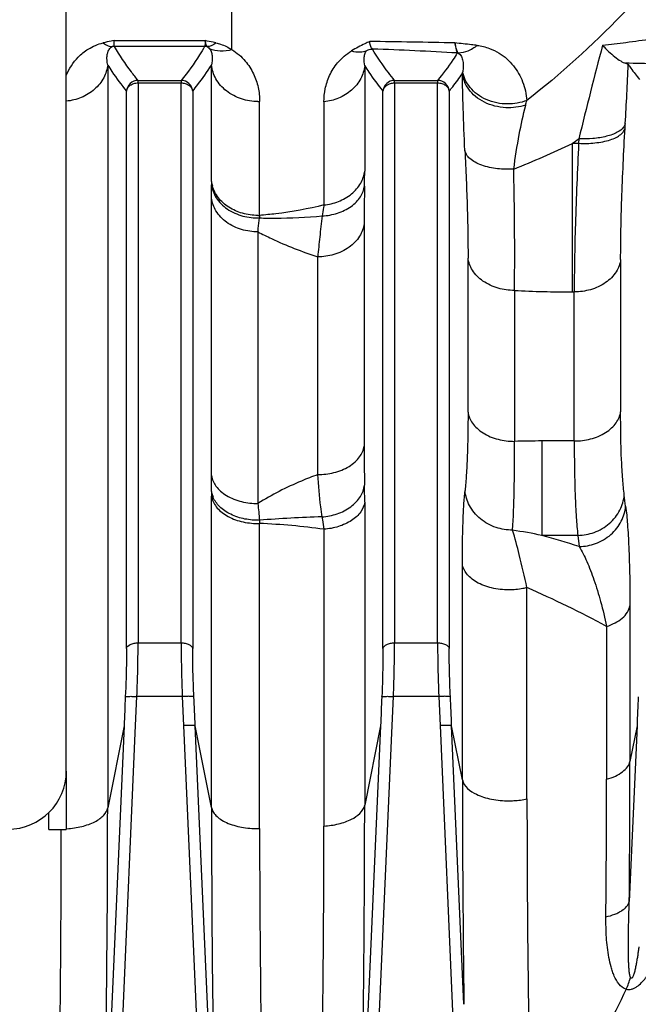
# Model space of a CAD drawing. Extents: x -1622 to 1181, y 8 to 1633.
# Tile 37 of 80: x -660 to -607, y 900 to 985. Entities that reach past the tile are written whole.
import ezdxf

# ---------------------------------------------------------------- set-up
doc = ezdxf.new("R2010")
doc.units = 0
doc.header["$LTSCALE"] = 65.395
doc.layers.get('0').update_dxf_attribs({"linetype": 'CONTINUOUS'})

msp = doc.modelspace()

# ---------------------------------------------------------------- linework, layer by layer
at = {"color": 3, "linetype": 'CONTINUOUS'}
for p, q in [((-656.495, 920.226), (-656.495, 990.709)), ((-656.495, 920.216), (-656.495, 915.216))]:
    msp.add_line(p, q, dxfattribs=at)
at = {"color": 9, "linetype": 'CONTINUOUS'}
for p, q in [((-642.296, 982.108), (-642.296, 985.575)), ((-652.403, 982.881), (-644.586, 982.881)), ((-644.631, 982.382), (-652.359, 982.382)), ((-652.949, 980.788), (-652.949, 917.06)), ((-644.045, 970.803), (-644.045, 980.781)), ((-630.904, 980.715), (-630.904, 971.688)), ((-650.34, 979.248), (-650.34, 931.211)), ((-650.34, 979.248), (-646.65, 979.248)), ((-650.337, 979.465), (-646.652, 979.465)), ((-646.65, 931.211), (-646.65, 979.248)), ((-628.34, 979.248), (-628.34, 931.211)), ((-628.34, 979.248), (-624.65, 979.248)), ((-628.338, 979.465), (-624.651, 979.465)), ((-624.65, 931.211), (-624.65, 979.248)), ((-651.335, 930.734), (-651.335, 978.545)), ((-645.655, 978.545), (-645.655, 930.734)), ((-629.335, 930.734), (-629.335, 978.545)), ((-623.655, 978.545), (-623.655, 930.734)), ((-639.918, 967.889), (-639.918, 977.66)), ((-634.398, 977.627), (-634.398, 968.784)), ((-613.088, 961.321), (-613.088, 974.069)), ((-613.088, 974.069), (-612.552, 974.069)), ((-644.041, 945.555), (-644.041, 969.361)), ((-630.949, 967.172), (-630.949, 948.096)), ((-640.06, 966.47), (-640.06, 943.168)), ((-634.929, 945.65), (-634.929, 964.331)), ((-622.041, 951.001), (-622.041, 964.228)), ((-608.949, 964.104), (-608.949, 951.038)), ((-618.06, 961.447), (-618.06, 948.501)), ((-613.088, 961.321), (-612.929, 961.321)), ((-612.929, 948.534), (-612.929, 961.321)), ((-612.929, 948.534), (-615.697, 948.534)), ((-615.697, 948.534), (-615.697, 940.434)), ((-644.045, 917.081), (-644.045, 943.812)), ((-630.904, 943.276), (-630.904, 917.286)), ((-639.918, 915.279), (-639.918, 941.458)), ((-634.398, 940.956), (-634.398, 915.5)), ((-612.619, 940.434), (-615.697, 940.434)), ((-612.619, 940.434), (-612.499, 939.48)), ((-622.521, 919.468), (-622.521, 937.934)), ((-616.983, 917.826), (-616.983, 935.951)), ((-608.153, 934.389), (-608.153, 921.05)), ((-610.156, 932.623), (-610.156, 919.51)), ((-650.34, 931.211), (-646.65, 931.211)), ((-628.34, 931.211), (-624.65, 931.211)), ((-650.551, 924.113), (-650.44, 926.615)), ((-646.55, 926.615), (-650.44, 926.615)), ((-646.55, 926.615), (-646.439, 924.113)), ((-628.551, 924.113), (-628.44, 926.615)), ((-624.55, 926.615), (-628.44, 926.615)), ((-624.55, 926.615), (-624.439, 924.113)), ((-653.622, 854.057), (-650.551, 924.113)), ((-651.546, 924.093), (-653.346, 883.032)), ((-651.546, 924.093), (-652.949, 917.06)), ((-646.439, 924.113), (-643.368, 854.057)), ((-643.654, 883.269), (-645.444, 924.093)), ((-644.045, 917.081), (-645.444, 924.093)), ((-629.546, 924.093), (-631.272, 884.715)), ((-631.168, 864.421), (-628.551, 924.113)), ((-629.546, 924.093), (-630.904, 917.286)), ((-624.439, 924.113), (-622.427, 878.23)), ((-622.397, 900.207), (-623.444, 924.093)), ((-622.521, 919.468), (-623.444, 924.093)), ((-607.546, 924.093), (-608.207, 909.018)), ((-607.546, 924.093), (-608.153, 921.05))]:
    msp.add_line(p, q, dxfattribs=at)
at = {"color": 2, "linetype": 'CONTINUOUS'}
for p, q in [((-650.34, 979.248), (-650.34, 979.465)), ((-646.65, 979.465), (-646.65, 979.248)), ((-628.34, 979.248), (-628.34, 979.465)), ((-624.65, 979.465), (-624.65, 979.248)), ((-608.572, 975.371), (-608.55, 975.766)), ((-612.53, 974.464), (-612.552, 974.069))]:
    msp.add_line(p, q, dxfattribs=at)
at = {"color": 7, "linetype": 'CONTINUOUS'}
for q in [(-657.995, 916.658), (-656.495, 915.216)]:
    msp.add_line((-657.995, 915.216), q, dxfattribs=at)
at = {"color": 2, "linetype": 'CONTINUOUS'}
for centre, radius, start, end in [((-652.355, 981.38), 1.003, 90.21513, 101.34235), ((-644.635, 981.38), 1.003, 78.65691, 89.79059), ((-622.965, 980.818), 1.001, 85.14467, 89.78293), ((-650.335, 978.462), 1.003, 90.11159, 175.25674), ((-646.654, 978.462), 1.003, 4.74134, 89.8802), ((-628.335, 978.462), 1.003, 90.13337, 175.25714), ((-624.654, 978.462), 1.003, 4.73958, 89.77529), ((-609.491, 976.045), 0.99, 323.82792, 326.45241), ((-641.408, 971.128), 2.657, 187.03345, 191.33338), ((-587.811, 970.805), 56.234, 180.00194, 180.31397), ((-641.367, 971.136), 2.698, 191.33441, 195.58931), ((-640.065, 972.829), 4.942, 270.0001, 271.69667), ((-619.028, 966.799), 20.918, 177.01249, 177.61591), ((-561.417, 943.817), 82.627, 179.73832, 180.00346), ((-642.111, 944.48), 1.954, 188.40592, 197.93894), ((-642.016, 944.511), 2.053, 197.92795, 202.68308), ((-640.065, 947.571), 6.115, 269.99989, 271.37098), ((-592.076, 943.653), 47.892, 182.29865, 182.6271)]:
    msp.add_arc(centre, radius, start, end, dxfattribs=at)
at = {"color": 9, "linetype": 'CONTINUOUS'}
for centre, radius, start, end in [((-644.306, -93.24), 1076.133, 88.874687, 89.263592), ((-203.398, 875.131), 421.018, 165.22837, 166.3532), ((-643.072, 630.924), 351.471, 86.71982, 87.9065), ((-941.727, 994.728), 333.716, 356.74255, 357.61442), ((-627.429, 981.023), 5.003, 348.8752, 350.40529), ((-640.065, 982.272), 4.614, 269.99998, 271.81713), ((-625.229, 979.437), 8.401, 345.5799, 348.3779), ((-645.125, 1040.263), 73.54, 291.54581, 295.82628), ((-656.826, 1036.359), 76.112, 305.07572, 305.59023), ((-698.274, 971.718), 67.37, 358.88642, 359.97447), ((-861.046, 969.312), 217.005, 0.01293, 0.3127), ((-460.957, 967.09), 169.993, 178.88163, 179.97237), ((-613.166, 1056.253), 94.932, 267.04442, 270.04693), ((-459.003, 948.054), 171.946, 179.9861, 181.10315), ((-615.71, 866.693), 81.841, 89.99044, 91.64556), ((-938.389, 945.57), 294.349, 359.73234, 359.99714), ((-704.663, 943.346), 73.759, 359.9462, 1.08619), ((-347.508, 969.024), 293.693, 185.05071, 185.33196), ((-642.354, 884.115), 57.395, 82.03262, 87.56786), ((-633.109, 851.067), 91.048, 78.97441, 80.58377), ((-646.022, 832.927), 111.702, 72.53545, 74.24716), ((-649.82, 859.904), 82.833, 61.38948, 66.64498), ((-1970.975, 921.115), 1362.822, 359.491392, 359.997244), ((937.144, 919.908), 1559.665, 180.016172, 180.723773), ((-1841.152, 919.575), 1230.996, 359.447589, 359.996976), ((786.999, 918.257), 1403.982, 180.0176, 180.787456), ((-2151.004, 917.518), 1498.055, 358.680937, 359.982511), ((931.529, 918.375), 1575.575, 180.04706, 181.276744), ((-2109.723, 917.717), 1478.819, 358.721274, 359.983321), ((-2087.326, 915.711), 1430.397, 358.65009, 359.980168), ((-656.932, 923.215), 7.956, 273.13445, 273.52097), ((-640.065, 923.275), 7.996, 269.99988, 271.0483), ((772.092, 916.551), 1412.011, 180.051627, 181.392152), ((-1959.752, 915.918), 1325.354, 358.605759, 359.981905), ((-614.471, 904.173), 6.573, 335.97427, 345.47965)]:
    msp.add_arc(centre, radius, start, end, dxfattribs=at)
at = {"color": 3, "linetype": 'CONTINUOUS'}
msp.add_arc((-661.495, 920.226), 5, 270, 360, dxfattribs=at)
at = {"color": 9, "linetype": 'CONTINUOUS'}
for points, knots in [([(-601.691, 993.312), (-603.928, 990.454), (-608.705, 984.928), (-614.109, 979.991), (-617, 977.744)], [0, 0, 0, 0, 0.497822, 1, 1, 1, 1]), ([(-601.567, 983.817), (-603.129, 983.527), (-605.435, 983.129), (-608.416, 982.7), (-609.831, 982.535), (-610.501, 982.476)], [0, 0, 0, 0, 0.527342, 0.776595, 1, 1, 1, 1]), ([(-656.495, 979.894), (-656.256, 980.47), (-655.706, 981.333), (-654.567, 982.258), (-653.781, 982.584), (-653.33, 982.688)], [0, 0, 0, 0, 0.428615, 0.682084, 1, 1, 1, 1]), ([(-650.337, 979.465), (-650.534, 979.704), (-651.269, 980.632), (-651.93, 981.621), (-652.359, 982.382)], [0, 0, 0, 0, 0.261655, 1, 1, 1, 1]), ([(-644.631, 982.382), (-644.77, 982.136), (-645.377, 981.119), (-646.08, 980.16), (-646.652, 979.465)], [0, 0, 0, 0, 0.239068, 1, 1, 1, 1]), ([(-643.66, 982.688), (-643.74, 982.707), (-644.048, 982.775), (-644.357, 982.837), (-644.586, 982.881)], [0, 0, 0, 0, 0.259493, 1, 1, 1, 1]), ([(-643.66, 982.688), (-643.78, 982.588), (-644.02, 982.426), (-644.309, 982.358), (-644.438, 982.363)], [0, 0, 0, 0, 0.547991, 1, 1, 1, 1]), ([(-643.66, 982.688), (-643.525, 982.657), (-643.047, 982.522), (-642.595, 982.302), (-642.296, 982.108)], [0, 0, 0, 0, 0.279963, 1, 1, 1, 1]), ([(-621.258, 982.471), (-621.418, 982.49), (-622.056, 982.563), (-622.694, 982.632), (-623.172, 982.686)], [0, 0, 0, 0, 0.250616, 1, 1, 1, 1]), ([(-621.258, 982.471), (-621.493, 982.268), (-621.999, 981.939), (-622.597, 981.813), (-622.88, 981.815)], [0, 0, 0, 0, 0.522822, 1, 1, 1, 1]), ([(-621.258, 982.471), (-620.899, 982.428), (-620.238, 982.27), (-619.137, 981.73), (-618.088, 980.786), (-617.279, 979.356), (-617.043, 978.291), (-617, 977.744)], [0, 0, 0, 0, 0.158028, 0.293034, 0.531957, 0.760694, 1, 1, 1, 1]), ([(-652.949, 980.788), (-652.979, 980.93), (-653.013, 981.179), (-653.01, 981.534), (-652.959, 981.844), (-652.859, 982.094), (-652.716, 982.271), (-652.612, 982.339), (-652.552, 982.363)], [0, 0, 0, 0, 0.250562, 0.432217, 0.61074, 0.791492, 0.888565, 1, 1, 1, 1]), ([(-644.438, 982.363), (-644.412, 982.353), (-644.321, 982.308), (-644.246, 982.236), (-644.201, 982.179)], [0, 0, 0, 0, 0.278449, 1, 1, 1, 1]), ([(-644.201, 982.179), (-644.129, 982.084), (-644.033, 981.861), (-643.96, 981.386), (-643.995, 981.02), (-644.045, 980.781)], [0, 0, 0, 0, 0.247967, 0.491791, 1, 1, 1, 1]), ([(-642.296, 982.108), (-642.617, 982.01), (-643.269, 981.909), (-643.919, 982.05), (-644.201, 982.179)], [0, 0, 0, 0, 0.520348, 1, 1, 1, 1]), ([(-642.296, 982.108), (-641.865, 981.845), (-641.14, 981.221), (-640.408, 980.075), (-640.004, 978.883), (-639.918, 978.066), (-639.918, 977.66)], [0, 0, 0, 0, 0.287865, 0.535112, 0.768205, 1, 1, 1, 1]), ([(-634.398, 977.627), (-634.398, 978.005), (-634.321, 978.779), (-633.947, 979.932), (-633.225, 981.093), (-632.481, 981.735), (-632.027, 982.006)], [0, 0, 0, 0, 0.218717, 0.44545, 0.694781, 1, 1, 1, 1]), ([(-630.904, 980.715), (-630.95, 980.936), (-630.983, 981.278), (-630.908, 981.731), (-630.8, 981.947), (-630.717, 982.033)], [0, 0, 0, 0, 0.492824, 0.73789, 1, 1, 1, 1]), ([(-628.34, 979.465), (-628.52, 979.687), (-629.2, 980.549), (-629.825, 981.457), (-630.232, 982.16)], [0, 0, 0, 0, 0.260203, 1, 1, 1, 1]), ([(-622.962, 981.819), (-623.084, 981.62), (-623.606, 980.807), (-624.188, 980.034), (-624.65, 979.465)], [0, 0, 0, 0, 0.241208, 1, 1, 1, 1]), ([(-622.88, 981.815), (-622.76, 981.754), (-622.625, 981.579), (-622.53, 981.326), (-622.464, 981.046), (-622.439, 980.663), (-622.468, 980.35), (-622.495, 980.189)], [0, 0, 0, 0, 0.230652, 0.346295, 0.465814, 0.720042, 1, 1, 1, 1]), ([(-652.949, 980.788), (-652.992, 980.411), (-653.239, 979.627), (-654.038, 978.633), (-655.178, 977.938), (-656.056, 977.726), (-656.495, 977.684)], [0, 0, 0, 0, 0.224255, 0.473984, 0.739012, 1, 1, 1, 1]), ([(-652.949, 980.788), (-652.832, 980.598), (-652.33, 979.825), (-651.774, 979.088), (-651.335, 978.545)], [0, 0, 0, 0, 0.241691, 1, 1, 1, 1]), ([(-645.655, 978.545), (-645.506, 978.729), (-644.936, 979.45), (-644.405, 980.202), (-644.045, 980.781)], [0, 0, 0, 0, 0.258207, 1, 1, 1, 1]), ([(-640.065, 977.658), (-640.536, 977.658), (-641.502, 977.806), (-642.79, 978.474), (-643.714, 979.519), (-643.998, 980.373), (-644.045, 980.781)], [0, 0, 0, 0, 0.257347, 0.523793, 0.775778, 1, 1, 1, 1]), ([(-630.904, 980.715), (-630.948, 980.338), (-631.195, 979.555), (-631.992, 978.57), (-633.112, 977.886), (-633.97, 977.672), (-634.398, 977.627)], [0, 0, 0, 0, 0.227578, 0.478589, 0.742315, 1, 1, 1, 1]), ([(-630.904, 980.715), (-630.789, 980.532), (-630.3, 979.785), (-629.761, 979.071), (-629.335, 978.545)], [0, 0, 0, 0, 0.241979, 1, 1, 1, 1]), ([(-601.568, 980.862), (-602.158, 980.862), (-604.48, 980.868), (-606.802, 980.898), (-608.533, 980.942)], [0, 0, 0, 0, 0.254326, 1, 1, 1, 1]), ([(-623.655, 978.545), (-623.554, 978.67), (-623.161, 979.163), (-622.786, 979.671), (-622.519, 980.057)], [0, 0, 0, 0, 0.255394, 1, 1, 1, 1]), ([(-617.093, 977.345), (-617.639, 977.171), (-618.546, 977.057), (-619.746, 977.237), (-620.636, 977.562), (-621.406, 978.057), (-621.994, 978.676), (-622.37, 979.354), (-622.492, 979.83), (-622.519, 980.057)], [0, 0, 0, 0, 0.25112, 0.389877, 0.529429, 0.663493, 0.787504, 0.899559, 1, 1, 1, 1]), ([(-622.307, 973.453), (-622.366, 974.665), (-622.459, 976.866), (-622.513, 979.068), (-622.519, 980.057)], [0, 0, 0, 0, 0.550932, 1, 1, 1, 1]), ([(-617, 977.744), (-617.526, 977.545), (-618.408, 977.388), (-619.59, 977.508), (-620.476, 977.788), (-621.256, 978.242), (-621.872, 978.829), (-622.291, 979.488), (-622.449, 979.96), (-622.495, 980.189)], [0, 0, 0, 0, 0.249005, 0.385792, 0.523704, 0.657232, 0.782198, 0.896526, 1, 1, 1, 1]), ([(-618.118, 971.862), (-617.986, 972.854), (-617.696, 974.692), (-617.307, 976.512), (-617.093, 977.345)], [0, 0, 0, 0, 0.537724, 1, 1, 1, 1]), ([(-608.949, 964.104), (-608.949, 965.817), (-608.865, 969.575), (-608.687, 973.329), (-608.572, 975.371)], [0, 0, 0, 0, 0.455938, 1, 1, 1, 1]), ([(-612.552, 974.069), (-612.667, 971.759), (-612.808, 968.425), (-612.91, 964.175), (-612.929, 962.237), (-612.929, 961.321)], [0, 0, 0, 0, 0.544039, 0.78467, 1, 1, 1, 1]), ([(-622.307, 973.453), (-622.225, 971.794), (-622.098, 968.72), (-622.041, 965.644), (-622.041, 964.228)], [0, 0, 0, 0, 0.539673, 1, 1, 1, 1]), ([(-618.118, 971.862), (-618.579, 971.833), (-619.283, 971.846), (-620.202, 971.992), (-620.854, 972.173), (-621.42, 972.42), (-621.868, 972.723), (-622.175, 973.067), (-622.283, 973.328), (-622.307, 973.453)], [0, 0, 0, 0, 0.290099, 0.439931, 0.583569, 0.714055, 0.826655, 0.920636, 1, 1, 1, 1]), ([(-634.398, 968.784), (-633.974, 968.826), (-633.125, 969.024), (-632.008, 969.659), (-631.203, 970.582), (-630.948, 971.329), (-630.904, 971.688)], [0, 0, 0, 0, 0.262609, 0.528807, 0.777841, 1, 1, 1, 1]), ([(-618.06, 961.447), (-618.047, 962.208), (-618.028, 964.252), (-618.043, 966.994), (-618.078, 969.705), (-618.105, 971.132), (-618.118, 971.862)], [0, 0, 0, 0, 0.219213, 0.588732, 0.789674, 1, 1, 1, 1]), ([(-634.547, 967.84), (-634.105, 967.864), (-633.44, 967.981), (-632.622, 968.309), (-632.068, 968.634), (-631.607, 969.028), (-631.156, 969.587), (-630.961, 970.086), (-630.917, 970.41)], [0, 0, 0, 0, 0.277537, 0.416869, 0.551275, 0.677696, 0.794787, 1, 1, 1, 1]), ([(-640.06, 966.47), (-640.531, 966.47), (-641.487, 966.604), (-642.769, 967.213), (-643.701, 968.174), (-643.993, 968.977), (-644.041, 969.357)], [0, 0, 0, 0, 0.264939, 0.535396, 0.784334, 1, 1, 1, 1]), ([(-634.398, 968.784), (-635.756, 968.446), (-637.596, 968.105), (-639.453, 967.924), (-639.918, 967.889)], [0, 0, 0, 0, 0.749804, 1, 1, 1, 1]), ([(-634.398, 968.784), (-634.41, 968.71), (-634.46, 968.395), (-634.51, 968.081), (-634.547, 967.84)], [0, 0, 0, 0, 0.234851, 1, 1, 1, 1]), ([(-640.06, 966.47), (-640.049, 966.569), (-640.005, 966.968), (-639.962, 967.368), (-639.928, 967.669)], [0, 0, 0, 0, 0.246916, 1, 1, 1, 1]), ([(-639.928, 967.669), (-639.48, 967.656), (-637.685, 967.635), (-635.889, 967.721), (-634.547, 967.84)], [0, 0, 0, 0, 0.2497, 1, 1, 1, 1]), ([(-634.547, 967.84), (-634.629, 967.239), (-634.753, 966.069), (-634.882, 964.899), (-634.929, 964.331)], [0, 0, 0, 0, 0.515235, 1, 1, 1, 1]), ([(-630.949, 967.172), (-630.997, 966.796), (-631.294, 966), (-632.231, 965.056), (-633.51, 964.462), (-634.461, 964.331), (-634.929, 964.331)], [0, 0, 0, 0, 0.215058, 0.463985, 0.734878, 1, 1, 1, 1]), ([(-640.06, 966.47), (-639.679, 966.27), (-638.016, 965.448), (-636.281, 964.778), (-634.929, 964.331)], [0, 0, 0, 0, 0.232484, 1, 1, 1, 1]), ([(-618.06, 961.447), (-618.533, 961.447), (-619.487, 961.577), (-620.766, 962.161), (-621.698, 963.085), (-621.993, 963.862), (-622.041, 964.228)], [0, 0, 0, 0, 0.269618, 0.542298, 0.789347, 1, 1, 1, 1]), ([(-608.949, 964.099), (-608.997, 963.731), (-609.295, 962.95), (-610.233, 962.028), (-611.51, 961.449), (-612.461, 961.321), (-612.929, 961.321)], [0, 0, 0, 0, 0.212115, 0.459972, 0.732187, 1, 1, 1, 1]), ([(-622.041, 951.001), (-622.041, 949.728), (-622.064, 947.93), (-622.175, 945.688), (-622.253, 944.72), (-622.299, 944.277)], [0, 0, 0, 0, 0.5673, 0.801488, 1, 1, 1, 1]), ([(-622.041, 951.007), (-621.993, 950.672), (-621.77, 950.156), (-621.268, 949.593), (-620.56, 949.056), (-619.472, 948.614), (-618.53, 948.501), (-618.06, 948.501)], [0, 0, 0, 0, 0.200131, 0.317045, 0.444975, 0.722286, 1, 1, 1, 1]), ([(-612.929, 948.534), (-612.462, 948.534), (-611.522, 948.648), (-610.435, 949.088), (-609.726, 949.623), (-609.221, 950.188), (-608.997, 950.705), (-608.949, 951.041)], [0, 0, 0, 0, 0.276686, 0.55374, 0.681841, 0.799063, 1, 1, 1, 1]), ([(-608.639, 943.887), (-608.696, 944.339), (-608.79, 945.344), (-608.923, 947.728), (-608.949, 949.66), (-608.949, 951.038)], [0, 0, 0, 0, 0.190778, 0.422617, 1, 1, 1, 1]), ([(-634.929, 945.65), (-634.463, 945.65), (-633.526, 945.76), (-632.44, 946.187), (-631.729, 946.71), (-631.224, 947.26), (-630.998, 947.766), (-630.949, 948.096)], [0, 0, 0, 0, 0.278354, 0.556523, 0.684594, 0.801292, 1, 1, 1, 1]), ([(-618.213, 940.888), (-618.142, 941.983), (-618.058, 944.521), (-618.05, 947.06), (-618.06, 948.501)], [0, 0, 0, 0, 0.432565, 1, 1, 1, 1]), ([(-612.93, 948.534), (-612.93, 946.974), (-612.903, 944.786), (-612.771, 942.086), (-612.676, 940.946), (-612.619, 940.434)], [0, 0, 0, 0, 0.577308, 0.809203, 1, 1, 1, 1]), ([(-644.041, 945.561), (-643.992, 945.239), (-643.767, 944.744), (-643.265, 944.209), (-642.555, 943.696), (-641.467, 943.276), (-640.529, 943.168), (-640.06, 943.168)], [0, 0, 0, 0, 0.1954, 0.311109, 0.438848, 0.718411, 1, 1, 1, 1]), ([(-634.929, 945.65), (-635.4, 945.478), (-637.17, 944.783), (-638.879, 943.92), (-640.06, 943.168)], [0, 0, 0, 0, 0.263518, 1, 1, 1, 1]), ([(-634.565, 942.022), (-634.604, 942.312), (-634.751, 943.518), (-634.861, 944.729), (-634.929, 945.65)], [0, 0, 0, 0, 0.240069, 1, 1, 1, 1]), ([(-634.565, 942.022), (-634.125, 942.053), (-633.249, 942.225), (-632.257, 942.724), (-631.622, 943.288), (-631.16, 943.879), (-630.962, 944.403), (-630.917, 944.744)], [0, 0, 0, 0, 0.27057, 0.54172, 0.669363, 0.788729, 1, 1, 1, 1]), ([(-622.521, 937.934), (-622.521, 939.157), (-622.502, 940.872), (-622.408, 942.986), (-622.341, 943.878), (-622.299, 944.277)], [0, 0, 0, 0, 0.577552, 0.810246, 1, 1, 1, 1]), ([(-618.213, 940.887), (-618.695, 940.884), (-619.693, 941.042), (-620.809, 941.656), (-621.522, 942.373), (-622.046, 943.158), (-622.255, 943.836), (-622.299, 944.278)], [0, 0, 0, 0, 0.249275, 0.513299, 0.644033, 0.769967, 1, 1, 1, 1]), ([(-612.619, 940.434), (-612.145, 940.442), (-611.165, 940.622), (-610.08, 941.253), (-609.39, 941.977), (-608.882, 942.767), (-608.681, 943.445), (-608.639, 943.887)], [0, 0, 0, 0, 0.247944, 0.510667, 0.6413, 0.767669, 1, 1, 1, 1]), ([(-630.904, 943.276), (-630.949, 942.982), (-631.148, 942.533), (-631.588, 942.041), (-632.034, 941.692), (-632.565, 941.403), (-633.347, 941.104), (-633.977, 940.989), (-634.398, 940.956)], [0, 0, 0, 0, 0.198653, 0.3142, 0.440497, 0.575965, 0.717217, 1, 1, 1, 1]), ([(-612.499, 939.48), (-612.025, 939.488), (-611.044, 939.669), (-609.959, 940.301), (-609.269, 941.025), (-608.761, 941.816), (-608.56, 942.495), (-608.519, 942.937)], [0, 0, 0, 0, 0.247918, 0.510657, 0.641303, 0.76768, 1, 1, 1, 1]), ([(-608.519, 942.937), (-608.453, 942.425), (-608.347, 941.262), (-608.189, 938.413), (-608.153, 936.075), (-608.153, 934.389)], [0, 0, 0, 0, 0.180879, 0.409293, 1, 1, 1, 1]), ([(-634.565, 942.022), (-635.46, 941.999), (-637.249, 941.927), (-639.037, 941.808), (-639.93, 941.732)], [0, 0, 0, 0, 0.499447, 1, 1, 1, 1]), ([(-634.565, 942.022), (-634.55, 941.938), (-634.489, 941.583), (-634.436, 941.227), (-634.398, 940.956)], [0, 0, 0, 0, 0.237602, 1, 1, 1, 1]), ([(-616.983, 935.951), (-617.192, 936.897), (-617.578, 938.549), (-618.007, 940.19), (-618.212, 940.887)], [0, 0, 0, 0, 0.571436, 1, 1, 1, 1]), ([(-612.499, 939.48), (-612.259, 939.068), (-611.801, 938.13), (-611.195, 936.55), (-610.625, 934.686), (-610.304, 933.341), (-610.156, 932.623)], [0, 0, 0, 0, 0.196553, 0.429672, 0.697696, 1, 1, 1, 1]), ([(-618.541, 935.76), (-619.035, 935.76), (-619.996, 935.865), (-621.102, 936.27), (-621.799, 936.749), (-622.171, 937.13), (-622.414, 937.527), (-622.499, 937.803), (-622.521, 937.934)], [0, 0, 0, 0, 0.304864, 0.591448, 0.71558, 0.823983, 0.917724, 1, 1, 1, 1]), ([(-616.983, 935.951), (-617.1, 935.921), (-617.612, 935.807), (-618.138, 935.76), (-618.541, 935.76)], [0, 0, 0, 0, 0.230079, 1, 1, 1, 1]), ([(-610.156, 932.623), (-609.908, 932.704), (-609.434, 932.897), (-608.815, 933.297), (-608.354, 933.794), (-608.187, 934.195), (-608.153, 934.389)], [0, 0, 0, 0, 0.280539, 0.547258, 0.787497, 1, 1, 1, 1]), ([(-651.335, 930.735), (-651.306, 930.888), (-651.104, 931.045), (-650.856, 931.139), (-650.632, 931.196), (-650.456, 931.211), (-650.34, 931.211)], [0, 0, 0, 0, 0.404571, 0.547236, 0.698361, 1, 1, 1, 1]), ([(-650.44, 926.615), (-650.424, 927.018), (-650.369, 928.549), (-650.34, 930.082), (-650.34, 931.211)], [0, 0, 0, 0, 0.263044, 1, 1, 1, 1]), ([(-646.65, 931.211), (-646.534, 931.211), (-646.358, 931.196), (-646.134, 931.139), (-645.886, 931.045), (-645.684, 930.888), (-645.655, 930.735)], [0, 0, 0, 0, 0.301639, 0.452764, 0.595429, 1, 1, 1, 1]), ([(-646.65, 931.211), (-646.65, 930.854), (-646.64, 929.321), (-646.597, 927.789), (-646.55, 926.615)], [0, 0, 0, 0, 0.233224, 1, 1, 1, 1]), ([(-629.335, 930.735), (-629.306, 930.888), (-629.104, 931.045), (-628.856, 931.139), (-628.632, 931.196), (-628.456, 931.211), (-628.34, 931.211)], [0, 0, 0, 0, 0.404571, 0.547236, 0.698361, 1, 1, 1, 1]), ([(-628.44, 926.615), (-628.424, 927.018), (-628.369, 928.549), (-628.34, 930.082), (-628.34, 931.211)], [0, 0, 0, 0, 0.263044, 1, 1, 1, 1]), ([(-624.65, 931.211), (-624.65, 930.854), (-624.64, 929.321), (-624.597, 927.789), (-624.55, 926.615)], [0, 0, 0, 0, 0.233224, 1, 1, 1, 1]), ([(-624.65, 931.211), (-624.534, 931.211), (-624.358, 931.196), (-624.134, 931.139), (-623.886, 931.045), (-623.684, 930.888), (-623.655, 930.735)], [0, 0, 0, 0, 0.301639, 0.452764, 0.595429, 1, 1, 1, 1]), ([(-651.335, 930.734), (-651.335, 930.412), (-651.345, 929.032), (-651.387, 927.653), (-651.435, 926.595)], [0, 0, 0, 0, 0.233209, 1, 1, 1, 1]), ([(-645.555, 926.595), (-645.571, 926.958), (-645.626, 928.337), (-645.655, 929.717), (-645.655, 930.734)], [0, 0, 0, 0, 0.263006, 1, 1, 1, 1]), ([(-629.335, 930.734), (-629.335, 930.412), (-629.345, 929.032), (-629.387, 927.653), (-629.435, 926.595)], [0, 0, 0, 0, 0.233209, 1, 1, 1, 1]), ([(-623.555, 926.595), (-623.571, 926.958), (-623.626, 928.337), (-623.655, 929.717), (-623.655, 930.734)], [0, 0, 0, 0, 0.263006, 1, 1, 1, 1]), ([(-651.435, 926.596), (-651.426, 926.602), (-651.393, 926.609), (-651.33, 926.618), (-651.233, 926.623), (-651.106, 926.627), (-650.954, 926.628), (-650.73, 926.626), (-650.556, 926.62), (-650.44, 926.615)], [0, 0, 0, 0, 0.032317, 0.096482, 0.194812, 0.324121, 0.478887, 0.649697, 1, 1, 1, 1]), ([(-645.555, 926.596), (-645.564, 926.602), (-645.596, 926.609), (-645.66, 926.618), (-645.757, 926.623), (-645.884, 926.627), (-646.035, 926.628), (-646.26, 926.626), (-646.434, 926.62), (-646.55, 926.615)], [0, 0, 0, 0, 0.032317, 0.096482, 0.194812, 0.324121, 0.478887, 0.649697, 1, 1, 1, 1]), ([(-629.435, 926.596), (-629.426, 926.602), (-629.393, 926.609), (-629.33, 926.618), (-629.233, 926.623), (-629.106, 926.627), (-628.954, 926.628), (-628.73, 926.626), (-628.556, 926.62), (-628.44, 926.615)], [0, 0, 0, 0, 0.032317, 0.096482, 0.194812, 0.324121, 0.478887, 0.649697, 1, 1, 1, 1]), ([(-623.555, 926.596), (-623.564, 926.602), (-623.596, 926.609), (-623.66, 926.618), (-623.757, 926.623), (-623.884, 926.627), (-624.035, 926.628), (-624.26, 926.626), (-624.434, 926.62), (-624.55, 926.615)], [0, 0, 0, 0, 0.032317, 0.096482, 0.194812, 0.324121, 0.478887, 0.649697, 1, 1, 1, 1]), ([(-610.156, 919.51), (-609.897, 919.583), (-609.416, 919.756), (-608.795, 920.113), (-608.349, 920.541), (-608.186, 920.886), (-608.153, 921.05)], [0, 0, 0, 0, 0.305505, 0.579586, 0.809961, 1, 1, 1, 1]), ([(-622.521, 919.468), (-622.408, 918.901), (-621.639, 918.328), (-620.692, 917.967), (-620.005, 917.792), (-619.281, 917.689), (-618.787, 917.667), (-618.541, 917.667)], [0, 0, 0, 0, 0.378605, 0.521206, 0.676947, 0.839022, 1, 1, 1, 1]), ([(-618.541, 917.667), (-618.4, 917.667), (-617.878, 917.68), (-617.357, 917.745), (-616.983, 917.824)], [0, 0, 0, 0, 0.269281, 1, 1, 1, 1]), ([(-656.444, 915.274), (-656.016, 915.3), (-655.383, 915.389), (-654.588, 915.625), (-654.062, 915.85), (-653.621, 916.117), (-653.203, 916.482), (-652.995, 916.831), (-652.949, 917.06)], [0, 0, 0, 0, 0.309769, 0.459658, 0.59873, 0.722986, 0.830504, 1, 1, 1, 1]), ([(-644.045, 917.081), (-644.021, 916.963), (-643.923, 916.714), (-643.655, 916.372), (-643.256, 916.054), (-642.535, 915.666), (-641.451, 915.358), (-640.532, 915.279), (-640.065, 915.279)], [0, 0, 0, 0, 0.077955, 0.169543, 0.278684, 0.405606, 0.697608, 1, 1, 1, 1]), ([(-634.398, 915.5), (-633.978, 915.525), (-633.354, 915.612), (-632.563, 915.845), (-631.705, 916.201), (-631.011, 916.749), (-630.904, 917.286)], [0, 0, 0, 0, 0.308083, 0.458587, 0.599354, 1, 1, 1, 1]), ([(-638.903, 848.23), (-638.234, 848.688), (-636.99, 849.742), (-635.292, 851.485), (-633.687, 853.317), (-631.63, 855.827), (-629.162, 859.047), (-626.29, 862.978), (-623.48, 866.953), (-620.719, 870.962), (-618, 875), (-614.428, 880.419), (-610.06, 887.256), (-604.983, 895.563), (-600.09, 903.98), (-596.966, 909.669), (-595.444, 912.535)], [0, 0, 0, 0, 0.031233, 0.062484, 0.093737, 0.12499, 0.187494, 0.249998, 0.312502, 0.375005, 0.437507, 0.500009, 0.62501, 0.750009, 0.875006, 1, 1, 1, 1]), ([(-610.213, 907.707), (-609.956, 907.768), (-609.585, 907.878), (-609.129, 908.08), (-608.646, 908.352), (-608.281, 908.697), (-608.207, 909.018)], [0, 0, 0, 0, 0.319763, 0.466498, 0.601151, 1, 1, 1, 1]), ([(-608.108, 902.525), (-608.124, 902.554), (-608.148, 902.628), (-608.187, 902.809), (-608.219, 903.082), (-608.246, 903.442), (-608.264, 903.831), (-608.276, 904.237), (-608.286, 904.795), (-608.288, 905.507), (-608.279, 906.373), (-608.262, 907.249), (-608.238, 908.132), (-608.218, 908.722), (-608.207, 909.018)], [0, 0, 0, 0, 0.015305, 0.035581, 0.085273, 0.141743, 0.202139, 0.264695, 0.328705, 0.45961, 0.592912, 0.727707, 0.863497, 1, 1, 1, 1]), ([(-608.468, 901.497), (-608.957, 901.639), (-609.371, 902.29), (-609.648, 903.011), (-609.814, 903.547), (-609.968, 904.237), (-610.093, 905.087), (-610.198, 906.245), (-610.218, 907.121), (-610.213, 907.707)], [0, 0, 0, 0, 0.228413, 0.289923, 0.352271, 0.478853, 0.607342, 0.737226, 1, 1, 1, 1]), ([(-607.383, 905.137), (-607.4, 905.015), (-607.434, 904.772), (-607.488, 904.408), (-607.546, 904.044), (-607.599, 903.742), (-607.645, 903.501), (-607.682, 903.32), (-607.722, 903.14), (-607.766, 902.961), (-607.809, 902.813), (-607.848, 902.697), (-607.882, 902.611), (-607.916, 902.543), (-607.95, 902.493), (-607.98, 902.462), (-608.02, 902.444), (-608.06, 902.46), (-608.087, 902.49), (-608.102, 902.513), (-608.108, 902.525)], [0, 0, 0, 0, 0.126069, 0.252171, 0.378315, 0.504509, 0.567629, 0.630768, 0.693924, 0.757095, 0.820262, 0.851825, 0.88333, 0.91464, 0.930091, 0.945091, 0.958958, 0.972117, 0.985825, 1, 1, 1, 1]), ([(-608.468, 901.497), (-608.396, 901.48), (-608.243, 901.46), (-608.009, 901.498), (-607.778, 901.59), (-607.482, 901.769), (-607.149, 902.062), (-606.798, 902.464), (-606.48, 902.897), (-606.089, 903.497), (-605.824, 903.965), (-605.654, 904.28)], [0, 0, 0, 0, 0.052895, 0.109281, 0.168836, 0.230549, 0.357066, 0.485285, 0.613955, 0.742708, 1, 1, 1, 1]), ([(-608.468, 901.497), (-609.663, 899.085), (-612.09, 894.275), (-615.831, 887.102), (-619.667, 879.965), (-622.94, 874.051), (-625.611, 869.344), (-627.643, 865.831), (-629.709, 862.339), (-631.471, 859.456), (-632.916, 857.176), (-634.022, 855.485), (-635.159, 853.822), (-636.339, 852.198), (-637.379, 850.897), (-638.263, 849.912), (-638.96, 849.22), (-639.7, 848.59), (-640.497, 848.057), (-641.364, 847.677), (-641.988, 847.581), (-642.296, 847.581)], [0, 0, 0, 0, 0.125293, 0.250838, 0.376595, 0.50251, 0.565502, 0.628497, 0.691469, 0.754376, 0.785785, 0.817141, 0.848422, 0.879583, 0.910546, 0.925918, 0.941163, 0.956247, 0.971103, 0.985673, 1, 1, 1, 1])]:
    msp.add_open_spline(points, degree=3, knots=knots, dxfattribs=at)
at = {"color": 2, "linetype": 'CONTINUOUS'}
for points, knots in [([(-652.403, 982.881), (-652.482, 982.866), (-652.791, 982.806), (-653.1, 982.741), (-653.33, 982.688)], [0, 0, 0, 0, 0.2522, 1, 1, 1, 1]), ([(-653.33, 982.688), (-653.206, 982.586), (-652.966, 982.424), (-652.677, 982.358), (-652.552, 982.363)], [0, 0, 0, 0, 0.56194, 1, 1, 1, 1]), ([(-652.358, 982.382), (-652.369, 982.399), (-652.382, 982.454), (-652.395, 982.556), (-652.402, 982.704), (-652.403, 982.818), (-652.403, 982.881)], [0, 0, 0, 0, 0.119519, 0.325614, 0.619679, 1, 1, 1, 1]), ([(-644.586, 982.881), (-644.586, 982.818), (-644.588, 982.704), (-644.595, 982.556), (-644.608, 982.454), (-644.621, 982.399), (-644.632, 982.382)], [0, 0, 0, 0, 0.380321, 0.674386, 0.880481, 1, 1, 1, 1]), ([(-644.475, 982.437), (-644.496, 982.495), (-644.536, 982.643), (-644.568, 982.792), (-644.586, 982.881)], [0, 0, 0, 0, 0.404357, 1, 1, 1, 1]), ([(-644.438, 982.363), (-644.441, 982.367), (-644.456, 982.391), (-644.467, 982.416), (-644.475, 982.437)], [0, 0, 0, 0, 0.19715, 1, 1, 1, 1]), ([(-630.476, 982.804), (-630.614, 982.743), (-631.143, 982.5), (-631.658, 982.226), (-632.027, 982.006)], [0, 0, 0, 0, 0.260641, 1, 1, 1, 1]), ([(-630.232, 982.16), (-630.262, 982.177), (-630.32, 982.241), (-630.383, 982.377), (-630.437, 982.571), (-630.463, 982.72), (-630.476, 982.804)], [0, 0, 0, 0, 0.147599, 0.354982, 0.636665, 1, 1, 1, 1]), ([(-623.172, 982.686), (-623.152, 982.573), (-623.116, 982.375), (-623.062, 982.117), (-623.013, 981.942), (-622.982, 981.848), (-622.962, 981.819)], [0, 0, 0, 0, 0.383253, 0.676103, 0.880743, 1, 1, 1, 1]), ([(-622.948, 981.93), (-622.991, 982.025), (-623.073, 982.276), (-623.135, 982.532), (-623.172, 982.686)], [0, 0, 0, 0, 0.397253, 1, 1, 1, 1]), ([(-632.027, 982.006), (-631.796, 981.939), (-631.351, 981.866), (-630.904, 981.954), (-630.717, 982.033)], [0, 0, 0, 0, 0.542418, 1, 1, 1, 1]), ([(-630.717, 982.033), (-630.679, 982.055), (-630.526, 982.126), (-630.356, 982.16), (-630.232, 982.16)], [0, 0, 0, 0, 0.261767, 1, 1, 1, 1]), ([(-622.914, 981.864), (-622.917, 981.868), (-622.929, 981.89), (-622.94, 981.913), (-622.948, 981.93)], [0, 0, 0, 0, 0.226381, 1, 1, 1, 1]), ([(-622.88, 981.815), (-622.883, 981.819), (-622.896, 981.834), (-622.907, 981.85), (-622.914, 981.864)], [0, 0, 0, 0, 0.221459, 1, 1, 1, 1]), ([(-651.335, 978.545), (-651.322, 978.642), (-651.246, 978.839), (-651.014, 979.068), (-650.699, 979.215), (-650.461, 979.248), (-650.34, 979.248)], [0, 0, 0, 0, 0.221944, 0.462608, 0.724584, 1, 1, 1, 1]), ([(-646.65, 979.248), (-646.529, 979.248), (-646.291, 979.215), (-645.976, 979.068), (-645.744, 978.839), (-645.667, 978.642), (-645.655, 978.545)], [0, 0, 0, 0, 0.275416, 0.537392, 0.778056, 1, 1, 1, 1]), ([(-629.335, 978.545), (-629.322, 978.642), (-629.246, 978.839), (-629.014, 979.068), (-628.699, 979.215), (-628.461, 979.248), (-628.34, 979.248)], [0, 0, 0, 0, 0.221944, 0.462608, 0.724584, 1, 1, 1, 1]), ([(-624.65, 979.248), (-624.529, 979.248), (-624.291, 979.215), (-623.976, 979.068), (-623.744, 978.839), (-623.667, 978.642), (-623.655, 978.545)], [0, 0, 0, 0, 0.275416, 0.537392, 0.778056, 1, 1, 1, 1]), ([(-608.55, 975.766), (-608.555, 975.743), (-608.58, 975.649), (-608.625, 975.56), (-608.666, 975.498)], [0, 0, 0, 0, 0.235444, 1, 1, 1, 1]), ([(-612.552, 974.069), (-612.086, 974.047), (-611.385, 974.062), (-610.484, 974.196), (-609.872, 974.35), (-609.356, 974.554), (-608.958, 974.796), (-608.69, 975.066), (-608.593, 975.273), (-608.572, 975.371)], [0, 0, 0, 0, 0.317118, 0.473545, 0.618184, 0.744528, 0.849053, 0.93234, 1, 1, 1, 1]), ([(-608.692, 975.46), (-608.831, 975.271), (-609.16, 975.035), (-609.676, 974.808), (-610.37, 974.599), (-611.333, 974.456), (-612.129, 974.445), (-612.53, 974.464)], [0, 0, 0, 0, 0.173019, 0.286337, 0.41553, 0.704586, 1, 1, 1, 1]), ([(-644.044, 970.497), (-644.02, 970.311), (-643.927, 969.929), (-643.552, 969.171), (-642.71, 968.344), (-641.386, 967.765), (-640.407, 967.655), (-639.928, 967.669)], [0, 0, 0, 0, 0.103241, 0.215169, 0.464157, 0.735591, 1, 1, 1, 1]), ([(-640.065, 967.887), (-640.51, 967.887), (-641.389, 968.005), (-642.574, 968.526), (-643.494, 969.339), (-643.865, 970.049), (-643.966, 970.411)], [0, 0, 0, 0, 0.269519, 0.529162, 0.772575, 1, 1, 1, 1]), ([(-644.045, 943.812), (-644.02, 943.65), (-643.921, 943.322), (-643.643, 942.87), (-643.246, 942.462), (-642.556, 941.978), (-641.482, 941.565), (-640.547, 941.456), (-640.065, 941.456)], [0, 0, 0, 0, 0.098786, 0.203577, 0.316776, 0.439294, 0.709014, 1, 1, 1, 1]), ([(-639.93, 941.732), (-640.346, 941.724), (-641.192, 941.795), (-642.377, 942.176), (-643.347, 942.816), (-643.784, 943.415), (-643.911, 943.719)], [0, 0, 0, 0, 0.266706, 0.539426, 0.789276, 1, 1, 1, 1])]:
    msp.add_open_spline(points, degree=3, knots=knots, dxfattribs=at)
at = {"color": 6, "linetype": 'CONTINUOUS'}
for points, knots in [([(-610.501, 982.476), (-610.334, 982.293), (-609.994, 981.949), (-609.475, 981.498), (-609.051, 981.19), (-608.74, 981.017), (-608.599, 980.959), (-608.533, 980.942)], [0, 0, 0, 0, 0.296262, 0.575758, 0.818855, 0.919073, 1, 1, 1, 1]), ([(-608.533, 980.942), (-608.48, 980.928), (-608.409, 980.907), (-608.332, 980.869), (-608.307, 980.848), (-608.3, 980.838)], [0, 0, 0, 0, 0.636104, 0.849556, 1, 1, 1, 1]), ([(-608.3, 980.838), (-608.225, 980.73), (-607.914, 980.294), (-607.588, 979.869), (-607.335, 979.554)], [0, 0, 0, 0, 0.245385, 1, 1, 1, 1]), ([(-645.444, 924.093), (-645.453, 924.1), (-645.488, 924.106), (-645.553, 924.115), (-645.65, 924.121), (-645.772, 924.125), (-645.918, 924.126), (-646.143, 924.124), (-646.318, 924.118), (-646.439, 924.113)], [0, 0, 0, 0, 0.035333, 0.1024, 0.199746, 0.32428, 0.471855, 0.637489, 1, 1, 1, 1]), ([(-623.444, 924.093), (-623.453, 924.1), (-623.488, 924.106), (-623.553, 924.115), (-623.65, 924.121), (-623.772, 924.125), (-623.918, 924.126), (-624.143, 924.124), (-624.318, 924.118), (-624.439, 924.113)], [0, 0, 0, 0, 0.035333, 0.1024, 0.199746, 0.32428, 0.471855, 0.637489, 1, 1, 1, 1])]:
    msp.add_open_spline(points, degree=3, knots=knots, dxfattribs=at)
at = {"color": 9, "linetype": 'CONTINUOUS'}
for points in [[(-608.519, 942.937), (-608.559, 943.254), (-608.599, 943.571), (-608.639, 943.887)], [(-651.435, 926.596), (-651.472, 925.762), (-651.509, 924.927), (-651.546, 924.093)], [(-645.444, 924.093), (-645.481, 924.927), (-645.518, 925.762), (-645.555, 926.596)], [(-629.435, 926.596), (-629.472, 925.762), (-629.509, 924.927), (-629.546, 924.093)], [(-623.444, 924.093), (-623.481, 924.927), (-623.518, 925.762), (-623.555, 926.596)], [(-607.435, 926.596), (-607.472, 925.762), (-607.509, 924.927), (-607.546, 924.093)]]:
    msp.add_open_spline(points, degree=3, dxfattribs=at)

doc.saveas('drawing.dxf')
